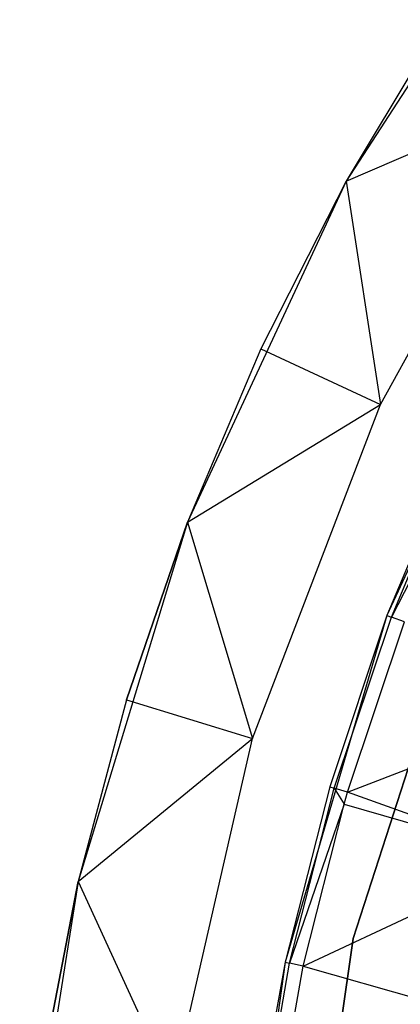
# Model space of a CAD drawing. Extents: x -3.43 to 3.43, y -2.81 to 3.33.
# Tile 10 of 36: x -3.06 to -2.63, y 0.81 to 1.93. Entities that reach past the tile are written whole.
import ezdxf

# ---------------------------------------------------------------- set-up
doc = ezdxf.new("R2010")
doc.units = 0
doc.header["$LTSCALE"] = 2.54
doc.layers.get('0').update_dxf_attribs({"color": 13, "linetype": 'CONTINUOUS'})

# ---------------------------------------------------------------- blocks, each defined once
blk = doc.blocks.new('MSR-DOWNLIGHT_PM_STL_4')
at = {"color": 0}
for p, q in [((-2.4275, 1.976, 3.505), (-2.6604, 1.6165, 3.505)), ((-2.4275, 1.976, 3.505), (-2.6604, 1.6165, 3.505)), ((-2.5502, 1.8003, 0.255), (-2.6604, 1.6165, 3.505)), ((-2.5502, 1.8003, 0.255), (-2.6604, 1.6165, 3.505)), ((-2.5502, 1.8003, 0.255), (-2.6604, 1.6165, 0.255)), ((-2.5502, 1.8003, 0.255), (-2.6604, 1.6165, 0.255)), ((-2.6604, 1.6165, 0.255), (-2.4243, 1.7188, 0.105)), ((-2.6604, 1.6165, 0.255), (-2.4243, 1.7188, 0.105)), ((-2.6214, 1.3622, 0.105), (-2.4243, 1.7188, 0.105)), ((-2.6214, 1.3622, 0.105), (-2.4243, 1.7188, 0.105)), ((-2.6604, 1.6165, 3.505), (-2.8409, 1.2281, 3.505)), ((-2.6604, 1.6165, 3.505), (-2.8409, 1.2281, 3.505)), ((-2.6604, 1.6165, 3.505), (-2.7574, 1.4255, 0.255)), ((-2.6604, 1.6165, 0.255), (-2.7574, 1.4255, 0.255)), ((-2.6604, 1.6165, 3.505), (-2.7574, 1.4255, 0.255)), ((-2.6604, 1.6165, 0.255), (-2.7574, 1.4255, 0.255)), ((-2.6604, 1.6165, 0.255), (-2.6604, 1.6165, 3.505)), ((-2.6604, 1.6165, 0.255), (-2.6604, 1.6165, 3.505)), ((-2.6604, 1.6165, 0.255), (-2.6214, 1.3622, 0.105)), ((-2.6604, 1.6165, 0.255), (-2.6214, 1.3622, 0.105)), ((-2.4416, 1.4956, 0.105), (-2.6139, 1.1217, 0.105)), ((-2.4416, 1.4956, 0.105), (-2.6139, 1.1217, 0.105)), ((-2.7574, 1.4255, 0.255), (-2.8409, 1.2281, 3.505)), ((-2.7574, 1.4255, 0.255), (-2.8409, 1.2281, 0.255)), ((-2.7574, 1.4255, 0.255), (-2.8409, 1.2281, 3.505)), ((-2.7574, 1.4255, 0.255), (-2.8409, 1.2281, 0.255)), ((-2.7574, 1.4255, 0.255), (-2.6214, 1.3622, 0.105)), ((-2.7574, 1.4255, 0.255), (-2.6214, 1.3622, 0.105)), ((-2.8409, 1.2281, 0.255), (-2.6214, 1.3622, 0.105)), ((-2.8409, 1.2281, 0.255), (-2.6214, 1.3622, 0.105)), ((-2.7669, 0.9817, 0.105), (-2.6214, 1.3622, 0.105)), ((-2.7669, 0.9817, 0.105), (-2.6214, 1.3622, 0.105)), ((-2.5345, 1.3118, 2.8578), (-2.6139, 1.1217, 0.105)), ((-2.5345, 1.3118, 2.8578), (-2.6139, 1.1217, 0.105)), ((-2.5345, 1.3118, 2.8578), (-2.6139, 1.1217, 2.8578)), ((-2.5345, 1.3118, 2.8578), (-2.6139, 1.1217, 2.8578)), ((-2.6089, 1.1198, 2.9037), (-2.5297, 1.3095, 2.9037)), ((-2.6089, 1.1198, 2.9037), (-2.5297, 1.3095, 2.9037)), ((-2.5201, 1.2927, 2.9472), (-2.6089, 1.1198, 2.9037)), ((-2.5201, 1.2927, 2.9472), (-2.6089, 1.1198, 2.9037)), ((-2.8409, 1.2281, 3.505), (-2.9656, 0.8184, 3.505)), ((-2.8409, 1.2281, 3.505), (-2.9656, 0.8184, 3.505)), ((-2.8409, 1.2281, 0.255), (-2.9104, 1.0254, 0.255)), ((-2.9104, 1.0254, 0.255), (-2.8409, 1.2281, 3.505)), ((-2.9104, 1.0254, 0.255), (-2.8409, 1.2281, 3.505)), ((-2.8409, 1.2281, 0.255), (-2.9104, 1.0254, 0.255)), ((-2.8409, 1.2281, 0.255), (-2.8409, 1.2281, 3.505)), ((-2.8409, 1.2281, 0.255), (-2.8409, 1.2281, 3.505)), ((-2.8409, 1.2281, 0.255), (-2.7669, 0.9817, 0.105)), ((-2.8409, 1.2281, 0.255), (-2.7669, 0.9817, 0.105)), ((-2.5132, 1.186, 8.605), (-2.6522, 0.7535, 8.605)), ((-2.6522, 0.7535, 0.105), (-2.5132, 1.186, 0.105)), ((-2.5132, 1.186, 8.605), (-2.6522, 0.7535, 8.605)), ((-2.6522, 0.7535, 0.105), (-2.5132, 1.186, 0.105)), ((-2.6139, 1.1217, 0.105), (-2.7299, 0.7267, 0.105)), ((-2.6139, 1.1217, 0.105), (-2.7299, 0.7267, 0.105)), ((-2.6139, 1.1217, 0.105), (-2.6791, 0.9263, 2.8578)), ((-2.6139, 1.1217, 2.8578), (-2.6791, 0.9263, 2.8578)), ((-2.6139, 1.1217, 0.105), (-2.6791, 0.9263, 2.8578)), ((-2.6139, 1.1217, 2.8578), (-2.6791, 0.9263, 2.8578)), ((-2.674, 0.9248, 2.9037), (-2.6089, 1.1198, 2.9037)), ((-2.674, 0.9248, 2.9037), (-2.6089, 1.1198, 2.9037)), ((-2.6588, 0.9204, 2.9472), (-2.5941, 1.1143, 2.9472)), ((-2.6588, 0.9204, 2.9472), (-2.5941, 1.1143, 2.9472)), ((-2.6139, 1.1217, 2.8578), (-2.6139, 1.1217, 0.105)), ((-2.6139, 1.1217, 2.8578), (-2.6139, 1.1217, 0.105)), ((-2.6139, 1.1217, 2.8578), (-2.6089, 1.1198, 2.9037)), ((-2.6139, 1.1217, 2.8578), (-2.6089, 1.1198, 2.9037)), ((-2.5941, 1.1143, 2.9472), (-2.6089, 1.1198, 2.9037)), ((-2.5941, 1.1143, 2.9472), (-2.6089, 1.1198, 2.9037)), ((-2.9104, 1.0254, 0.255), (-2.9656, 0.8184, 3.505)), ((-2.9104, 1.0254, 0.255), (-2.9656, 0.8184, 0.255)), ((-2.9104, 1.0254, 0.255), (-2.9656, 0.8184, 3.505)), ((-2.9104, 1.0254, 0.255), (-2.9656, 0.8184, 0.255)), ((-2.9104, 1.0254, 0.255), (-2.7669, 0.9817, 0.105)), ((-2.9104, 1.0254, 0.255), (-2.7669, 0.9817, 0.105)), ((-2.6588, 0.9204, 2.9472), (-2.3888, 1.0247, 3.3944)), ((-2.6588, 0.9204, 2.9472), (-2.3888, 1.0247, 3.3944)), ((-2.9656, 0.8184, 0.255), (-2.7669, 0.9817, 0.105)), ((-2.9656, 0.8184, 0.255), (-2.7669, 0.9817, 0.105)), ((-2.858, 0.5847, 0.105), (-2.7669, 0.9817, 0.105)), ((-2.858, 0.5847, 0.105), (-2.7669, 0.9817, 0.105)), ((-2.6791, 0.9263, 2.8578), (-2.7299, 0.7267, 0.105)), ((-2.6791, 0.9263, 2.8578), (-2.7299, 0.7267, 0.105)), ((-2.6791, 0.9263, 2.8578), (-2.7299, 0.7267, 2.8578)), ((-2.6791, 0.9263, 2.8578), (-2.7299, 0.7267, 2.8578)), ((-2.7247, 0.7256, 2.9037), (-2.674, 0.9248, 2.9037)), ((-2.7247, 0.7256, 2.9037), (-2.674, 0.9248, 2.9037)), ((-2.6791, 0.9263, 2.8578), (-2.674, 0.9248, 2.9037)), ((-2.6791, 0.9263, 2.8578), (-2.674, 0.9248, 2.9037)), ((-2.674, 0.9248, 2.9037), (-2.6628, 0.9066, 2.9472)), ((-2.6588, 0.9204, 2.9472), (-2.674, 0.9248, 2.9037)), ((-2.6588, 0.9204, 2.9472), (-2.674, 0.9248, 2.9037)), ((-2.674, 0.9248, 2.9037), (-2.6628, 0.9066, 2.9472)), ((-2.6628, 0.9066, 2.9472), (-2.6588, 0.9204, 2.9472)), ((-2.6628, 0.9066, 2.9472), (-2.6588, 0.9204, 2.9472)), ((-2.448, 0.8447, 3.3944), (-2.6588, 0.9204, 2.9472)), ((-2.448, 0.8447, 3.3944), (-2.6588, 0.9204, 2.9472)), ((-2.6628, 0.9066, 2.9472), (-2.7247, 0.7256, 2.9037)), ((-2.6628, 0.9066, 2.9472), (-2.7247, 0.7256, 2.9037)), ((-2.7093, 0.7222, 2.9472), (-2.6628, 0.9066, 2.9472)), ((-2.7093, 0.7222, 2.9472), (-2.6628, 0.9066, 2.9472)), ((-2.6628, 0.9066, 2.9472), (-2.448, 0.8447, 3.3944)), ((-2.6628, 0.9066, 2.9472), (-2.448, 0.8447, 3.3944)), ((-2.7093, 0.7222, 2.9472), (-2.448, 0.8447, 3.3944)), ((-2.7093, 0.7222, 2.9472), (-2.448, 0.8447, 3.3944)), ((-2.9656, 0.8184, 3.505), (-3.0321, 0.3953, 3.505)), ((-2.9656, 0.8184, 3.505), (-3.0321, 0.3953, 3.505)), ((-2.9656, 0.8184, 0.255), (-3.0062, 0.608, 0.255)), ((-3.0062, 0.608, 0.255), (-2.9656, 0.8184, 3.505)), ((-3.0062, 0.608, 0.255), (-2.9656, 0.8184, 3.505)), ((-2.9656, 0.8184, 0.255), (-3.0062, 0.608, 0.255)), ((-2.9656, 0.8184, 0.255), (-2.9656, 0.8184, 3.505)), ((-2.9656, 0.8184, 0.255), (-2.9656, 0.8184, 3.505)), ((-2.9656, 0.8184, 0.255), (-2.858, 0.5847, 0.105)), ((-2.9656, 0.8184, 0.255), (-2.858, 0.5847, 0.105)), ((-2.6522, 0.7535, 8.605), (-2.718, 0.3042, 8.605)), ((-2.718, 0.3042, 0.105), (-2.6522, 0.7535, 0.105)), ((-2.6522, 0.7535, 8.605), (-2.718, 0.3042, 8.605)), ((-2.718, 0.3042, 0.105), (-2.6522, 0.7535, 0.105)), ((-2.6522, 0.7535, 8.605), (-2.6522, 0.7535, 0.105)), ((-2.6522, 0.7535, 8.605), (-2.6522, 0.7535, 0.105)), ((-2.7299, 0.7267, 0.105), (-2.7872, 0.319, 0.105)), ((-2.7299, 0.7267, 0.105), (-2.7872, 0.319, 0.105)), ((-2.7299, 0.7267, 0.105), (-2.766, 0.5239, 2.8578)), ((-2.7299, 0.7267, 2.8578), (-2.766, 0.5239, 2.8578)), ((-2.7299, 0.7267, 0.105), (-2.766, 0.5239, 2.8578)), ((-2.7299, 0.7267, 2.8578), (-2.766, 0.5239, 2.8578)), ((-2.7607, 0.5231, 2.9037), (-2.7247, 0.7256, 2.9037)), ((-2.7607, 0.5231, 2.9037), (-2.7247, 0.7256, 2.9037)), ((-2.7451, 0.5209, 2.9472), (-2.7093, 0.7222, 2.9472)), ((-2.7451, 0.5209, 2.9472), (-2.7093, 0.7222, 2.9472)), ((-2.7299, 0.7267, 2.8578), (-2.7299, 0.7267, 0.105)), ((-2.7299, 0.7267, 2.8578), (-2.7299, 0.7267, 0.105)), ((-2.7299, 0.7267, 2.8578), (-2.7247, 0.7256, 2.9037)), ((-2.7299, 0.7267, 2.8578), (-2.7247, 0.7256, 2.9037)), ((-2.7093, 0.7222, 2.9472), (-2.7247, 0.7256, 2.9037)), ((-2.7093, 0.7222, 2.9472), (-2.7247, 0.7256, 2.9037)), ((-2.7093, 0.7222, 2.9472), (-2.4937, 0.6608, 3.3944)), ((-2.7093, 0.7222, 2.9472), (-2.4937, 0.6608, 3.3944))]:
    blk.add_line(p, q, dxfattribs=at)

msp = doc.modelspace()

# ---------------------------------------------------------------- block references
at = {"color": 0}
msp.add_blockref('MSR-DOWNLIGHT_PM_STL_4', (-0.0266, 0.127, -10.4173), dxfattribs=at)

doc.saveas('drawing.dxf')
